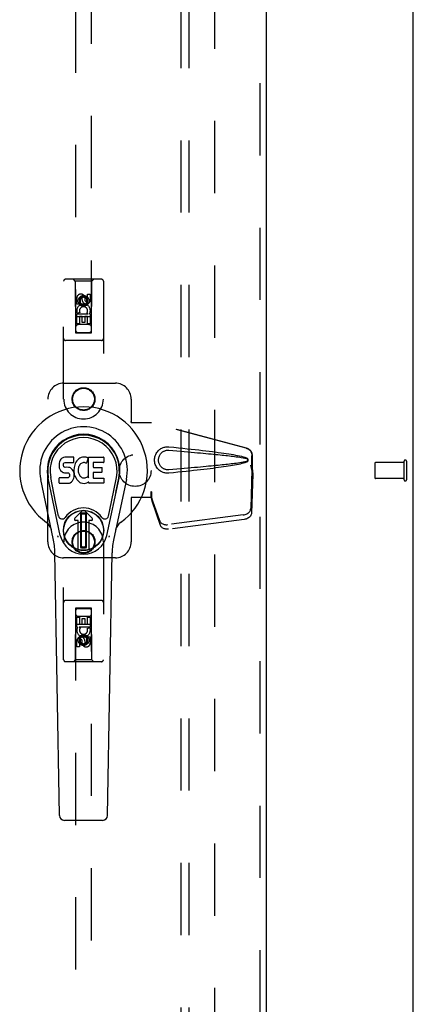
# Model space of a CAD drawing. Header units: inches. Extents: x 0 to 207, y 0 to 134.
# Tile 52 of 68: x 92.49 to 98.68, y 59.75 to 75.27. Entities that reach past the tile are written whole.
import ezdxf

# ---------------------------------------------------------------- set-up
doc = ezdxf.new("R2010")
doc.units = ezdxf.units.IN
doc.header["$LTSCALE"] = 11.383625
doc.header["$MEASUREMENT"] = 0
doc.linetypes.add('HIDDEN', pattern=[0.2, 0.1, -0.1])
doc.layers.get('0').update_dxf_attribs({"linetype": 'CONTINUOUS'})
for name, color, linetype in [('DEFAULT_2', 8, 'HIDDEN'), ('RIGHTHAND_DOOR_ASSEMBLY', 7, 'CONTINUOUS'), ('SUBPANEL', 7, 'CONTINUOUS')]:
    doc.layers.add(name, color=color, linetype=linetype)

msp = doc.modelspace()

# ---------------------------------------------------------------- linework, layer by layer
at = {"color": 3, "linetype": 'Continuous'}
msp.add_line((98.677, 34.268), (98.677, 102.06), dxfattribs=at)
at = {"layer": 'DEFAULT_2', "color": 8, "linetype": 'HIDDEN'}
for p, q in [((95.552, 98.716), (95.552, 37.612)), ((98.073, 68.278), (98.073, 68.05)), ((98.53, 68.288), (98.083, 68.288)), ((98.53, 68.306), (98.53, 68.022)), ((98.573, 68.306), (98.573, 68.022)), ((98.53, 68.04), (98.083, 68.04))]:
    msp.add_line(p, q, dxfattribs=at)
for centre, radius, start, end in [((98.083, 68.278), 0.01, 90, 180), ((98.552, 68.306), 0.0215, 0, 180), ((98.083, 68.05), 0.01, 180, 270), ((98.552, 68.022), 0.0215, 180, 360)]:
    msp.add_arc(centre, radius, start, end, dxfattribs=at)
at = {"layer": 'RIGHTHAND_DOOR_ASSEMBLY', "color": 8, "linetype": 'HIDDEN'}
for p, q in [((96.261, 99.31), (96.261, 37.018)), ((93.365, 98.337), (93.365, 70.335)), ((93.615, 70.335), (93.615, 98.337)), ((93.177, 69.289), (93.177, 71.147)), ((93.772, 71.177), (93.207, 71.177)), ((93.36, 71.147), (93.33, 71.177)), ((93.62, 71.147), (93.36, 71.147)), ((93.36, 71.147), (93.363, 70.337)), ((93.616, 70.337), (93.62, 71.147)), ((93.62, 71.147), (93.65, 71.177)), ((93.802, 71.147), (93.802, 69.289)), ((93.49, 70.909), (93.427, 70.873)), ((93.49, 70.897), (93.437, 70.867)), ((93.552, 70.873), (93.49, 70.909)), ((93.49, 70.909), (93.49, 70.897)), ((93.542, 70.867), (93.49, 70.897)), ((93.554, 70.944), (93.596, 70.944)), ((93.554, 70.851), (93.554, 70.944)), ((93.596, 70.944), (93.596, 70.851)), ((93.383, 70.787), (93.383, 70.88)), ((93.426, 70.787), (93.383, 70.787)), ((93.426, 70.88), (93.426, 70.787)), ((93.427, 70.873), (93.437, 70.867)), ((93.427, 70.873), (93.427, 70.801)), ((93.427, 70.801), (93.437, 70.806)), ((93.427, 70.801), (93.49, 70.765)), ((93.437, 70.867), (93.437, 70.806)), ((93.437, 70.806), (93.49, 70.776)), ((93.469, 70.851), (93.469, 70.88)), ((93.49, 70.776), (93.542, 70.806)), ((93.49, 70.765), (93.552, 70.801)), ((93.49, 70.765), (93.49, 70.776)), ((93.51, 70.893), (93.51, 70.847)), ((93.552, 70.873), (93.542, 70.867)), ((93.542, 70.806), (93.542, 70.867)), ((93.552, 70.801), (93.542, 70.806)), ((93.552, 70.801), (93.552, 70.873)), ((93.617, 70.587), (93.362, 70.587)), ((93.383, 70.631), (93.561, 70.631)), ((93.383, 70.475), (93.383, 70.631)), ((93.431, 70.655), (93.392, 70.638)), ((93.468, 70.588), (93.426, 70.588)), ((93.426, 70.588), (93.426, 70.475)), ((93.468, 70.496), (93.468, 70.588)), ((93.554, 70.588), (93.51, 70.588)), ((93.51, 70.588), (93.51, 70.496)), ((93.561, 70.631), (93.542, 70.644)), ((93.554, 70.475), (93.554, 70.588)), ((93.586, 70.634), (93.584, 70.631)), ((93.584, 70.631), (93.596, 70.631)), ((93.596, 70.631), (93.596, 70.475)), ((93.426, 70.475), (93.383, 70.475)), ((93.575, 70.462), (93.405, 70.462)), ((93.51, 70.496), (93.468, 70.496)), ((93.596, 70.475), (93.554, 70.475)), ((93.363, 70.337), (93.616, 70.337)), ((93.365, 70.338), (93.615, 70.338)), ((93.365, 70.335), (93.615, 70.335)), ((93.772, 70.212), (93.207, 70.212)), ((93.177, 69.539), (93.99, 69.539)), ((92.927, 67.039), (92.927, 69.289)), ((94.24, 69.289), (94.24, 68.936)), ((94.237, 68.919), (94.24, 68.936)), ((94.237, 68.919), (94.558, 68.919)), ((94.244, 68.919), (94.24, 68.936)), ((96.047, 68.517), (94.55, 68.919)), ((96.055, 68.517), (94.558, 68.919)), ((96.14, 68.167), (96.14, 68.396)), ((96.148, 68.167), (96.148, 68.396)), ((96.118, 68.248), (96.14, 68.167)), ((96.139, 68.178), (96.12, 67.563)), ((96.126, 68.248), (96.148, 68.167)), ((96.153, 68.107), (96.134, 67.492)), ((96.139, 68.178), (96.153, 68.107)), ((96.148, 68.167), (96.14, 68.167)), ((96.141, 68.194), (96.15, 68.138)), ((96.15, 68.138), (96.151, 68.127)), ((96.151, 68.127), (96.152, 68.117)), ((96.152, 68.117), (96.153, 68.107)), ((94.558, 67.827), (94.55, 67.827)), ((94.55, 67.827), (94.55, 67.739)), ((94.558, 67.827), (94.558, 67.739)), ((94.558, 67.739), (94.237, 67.739)), ((94.237, 67.739), (94.24, 67.723)), ((94.244, 67.739), (94.24, 67.723)), ((94.24, 67.723), (94.24, 67.039)), ((94.688, 67.369), (94.556, 67.753)), ((94.57, 67.682), (94.556, 67.753)), ((94.56, 67.748), (94.57, 67.682)), ((94.702, 67.298), (94.57, 67.682)), ((96.002, 67.464), (94.815, 67.311)), ((96.016, 67.393), (94.829, 67.24)), ((93.177, 65.182), (93.177, 67.039)), ((93.802, 67.039), (93.802, 65.182)), ((93.99, 66.789), (93.177, 66.789)), ((93.772, 66.117), (93.207, 66.117)), ((93.363, 65.992), (93.36, 65.182)), ((93.363, 65.992), (93.616, 65.992)), ((93.615, 65.994), (93.365, 65.994)), ((93.365, 65.994), (93.365, 37.992)), ((93.615, 65.991), (93.365, 65.991)), ((93.615, 37.992), (93.615, 65.994)), ((93.62, 65.182), (93.616, 65.992)), ((93.383, 65.854), (93.426, 65.854)), ((93.383, 65.698), (93.383, 65.854)), ((93.405, 65.867), (93.575, 65.867)), ((93.426, 65.854), (93.426, 65.741)), ((93.469, 65.833), (93.512, 65.833)), ((93.469, 65.741), (93.469, 65.833)), ((93.512, 65.833), (93.512, 65.741)), ((93.554, 65.854), (93.596, 65.854)), ((93.554, 65.741), (93.554, 65.854)), ((93.596, 65.854), (93.596, 65.698)), ((93.362, 65.742), (93.617, 65.742)), ((93.395, 65.698), (93.383, 65.698)), ((93.394, 65.694), (93.395, 65.698)), ((93.596, 65.698), (93.419, 65.698)), ((93.419, 65.698), (93.437, 65.685)), ((93.426, 65.741), (93.469, 65.741)), ((93.512, 65.741), (93.554, 65.741)), ((93.548, 65.674), (93.587, 65.691)), ((93.383, 65.385), (93.383, 65.478)), ((93.426, 65.478), (93.426, 65.385)), ((93.49, 65.564), (93.427, 65.528)), ((93.427, 65.528), (93.437, 65.523)), ((93.427, 65.528), (93.427, 65.456)), ((93.49, 65.553), (93.437, 65.523)), ((93.437, 65.523), (93.437, 65.462)), ((93.469, 65.436), (93.469, 65.482)), ((93.552, 65.528), (93.49, 65.564)), ((93.49, 65.564), (93.49, 65.553)), ((93.542, 65.523), (93.49, 65.553)), ((93.51, 65.478), (93.51, 65.449)), ((93.552, 65.528), (93.542, 65.523)), ((93.542, 65.462), (93.542, 65.523)), ((93.552, 65.456), (93.552, 65.528)), ((93.554, 65.542), (93.596, 65.542)), ((93.554, 65.449), (93.554, 65.542)), ((93.596, 65.542), (93.596, 65.449)), ((93.426, 65.385), (93.383, 65.385)), ((93.427, 65.456), (93.437, 65.462)), ((93.427, 65.456), (93.49, 65.42)), ((93.437, 65.462), (93.49, 65.432)), ((93.49, 65.432), (93.542, 65.462)), ((93.49, 65.42), (93.552, 65.456)), ((93.49, 65.42), (93.49, 65.432)), ((93.552, 65.456), (93.542, 65.462)), ((93.36, 65.182), (93.33, 65.152)), ((93.62, 65.182), (93.36, 65.182)), ((93.62, 65.182), (93.65, 65.152)), ((93.772, 65.152), (93.207, 65.152))]:
    msp.add_line(p, q, dxfattribs=at)
at = {"layer": 'RIGHTHAND_DOOR_ASSEMBLY', "color": 3, "linetype": 'Continuous'}
msp.add_line((96.365, 99.31), (96.365, 37.018), dxfattribs=at)
at = {"layer": 'RIGHTHAND_DOOR_ASSEMBLY', "color": 7, "linetype": 'Continuous'}
for p, q in [((93.105, 68.279), (93.104, 68.255)), ((93.111, 68.302), (93.105, 68.279)), ((93.12, 68.325), (93.111, 68.302)), ((93.134, 68.344), (93.12, 68.325)), ((93.142, 68.352), (93.134, 68.344)), ((93.152, 68.359), (93.142, 68.352)), ((93.173, 68.369), (93.152, 68.359)), ((93.197, 68.376), (93.173, 68.369)), ((93.175, 68.258), (93.177, 68.273)), ((93.175, 68.243), (93.175, 68.258)), ((93.177, 68.273), (93.181, 68.28)), ((93.181, 68.28), (93.186, 68.285)), ((93.186, 68.285), (93.201, 68.289)), ((93.336, 68.376), (93.197, 68.376)), ((93.201, 68.289), (93.215, 68.291)), ((93.215, 68.291), (93.328, 68.291)), ((93.328, 68.291), (93.334, 68.291)), ((93.334, 68.291), (93.336, 68.296)), ((93.338, 68.333), (93.336, 68.376)), ((93.336, 68.296), (93.337, 68.309)), ((93.337, 68.309), (93.338, 68.333)), ((93.359, 68.276), (93.351, 68.255)), ((93.37, 68.295), (93.359, 68.276)), ((93.383, 68.314), (93.37, 68.295)), ((93.398, 68.33), (93.383, 68.314)), ((93.414, 68.346), (93.398, 68.33)), ((93.432, 68.359), (93.414, 68.346)), ((93.453, 68.367), (93.432, 68.359)), ((93.441, 68.268), (93.433, 68.258)), ((93.452, 68.275), (93.441, 68.268)), ((93.477, 68.286), (93.452, 68.275)), ((93.474, 68.372), (93.453, 68.367)), ((93.496, 68.374), (93.474, 68.372)), ((93.49, 68.289), (93.477, 68.286)), ((93.503, 68.289), (93.49, 68.289)), ((93.519, 68.374), (93.496, 68.374)), ((93.516, 68.286), (93.503, 68.289)), ((93.529, 68.281), (93.516, 68.286)), ((93.53, 68.372), (93.519, 68.374)), ((93.541, 68.369), (93.53, 68.372)), ((93.561, 68.352), (93.535, 68.284)), ((93.559, 68.357), (93.541, 68.369)), ((93.569, 68.374), (93.806, 68.374)), ((93.569, 68.049), (93.569, 68.374)), ((93.64, 68.286), (93.64, 68.219)), ((93.806, 68.291), (93.644, 68.291)), ((93.811, 68.369), (93.811, 68.295)), ((93.104, 68.255), (93.104, 68.231)), ((93.104, 68.231), (93.108, 68.208)), ((93.108, 68.208), (93.117, 68.185)), ((93.117, 68.185), (93.129, 68.165)), ((93.129, 68.165), (93.146, 68.148)), ((93.146, 68.148), (93.166, 68.135)), ((93.166, 68.135), (93.177, 68.131)), ((93.175, 68.236), (93.175, 68.243)), ((93.178, 68.229), (93.175, 68.236)), ((93.177, 68.131), (93.189, 68.129)), ((93.182, 68.223), (93.178, 68.229)), ((93.188, 68.218), (93.182, 68.223)), ((93.203, 68.214), (93.188, 68.218)), ((93.189, 68.129), (93.236, 68.128)), ((93.227, 68.215), (93.203, 68.214)), ((93.251, 68.214), (93.227, 68.215)), ((93.236, 68.128), (93.244, 68.127)), ((93.244, 68.127), (93.251, 68.125)), ((93.274, 68.209), (93.251, 68.214)), ((93.251, 68.125), (93.257, 68.12)), ((93.257, 68.12), (93.262, 68.115)), ((93.262, 68.115), (93.268, 68.101)), ((93.285, 68.204), (93.274, 68.209)), ((93.295, 68.197), (93.285, 68.204)), ((93.312, 68.18), (93.295, 68.197)), ((93.325, 68.16), (93.312, 68.18)), ((93.335, 68.138), (93.325, 68.16)), ((93.341, 68.115), (93.335, 68.138)), ((93.34, 68.212), (93.336, 68.168)), ((93.336, 68.168), (93.337, 68.145)), ((93.337, 68.145), (93.34, 68.123)), ((93.345, 68.234), (93.34, 68.212)), ((93.34, 68.123), (93.344, 68.101)), ((93.344, 68.091), (93.341, 68.115)), ((93.351, 68.255), (93.345, 68.234)), ((93.406, 68.183), (93.405, 68.156)), ((93.405, 68.156), (93.407, 68.143)), ((93.409, 68.21), (93.406, 68.183)), ((93.407, 68.143), (93.41, 68.13)), ((93.413, 68.223), (93.409, 68.21)), ((93.41, 68.13), (93.42, 68.105)), ((93.419, 68.234), (93.413, 68.223)), ((93.433, 68.258), (93.419, 68.234)), ((93.42, 68.105), (93.433, 68.082)), ((93.641, 68.128), (93.641, 68.05)), ((93.644, 68.214), (93.775, 68.214)), ((93.775, 68.132), (93.645, 68.132)), ((93.78, 68.21), (93.78, 68.137)), ((93.013, 67.095), (92.816, 68.021)), ((93.124, 67.142), (92.931, 68.046)), ((92.98, 67.819), (92.935, 68.046)), ((93.047, 67.672), (92.973, 68.054)), ((93.106, 67.969), (93.106, 68.044)), ((93.17, 68.049), (93.111, 68.049)), ((93.111, 67.964), (93.255, 67.964)), ((93.231, 68.049), (93.17, 68.049)), ((93.246, 68.051), (93.231, 68.049)), ((93.252, 68.054), (93.246, 68.051)), ((93.258, 68.059), (93.252, 68.054)), ((93.255, 67.964), (93.267, 67.966)), ((93.267, 68.071), (93.258, 68.059)), ((93.27, 68.078), (93.267, 68.071)), ((93.267, 67.966), (93.278, 67.97)), ((93.268, 68.101), (93.27, 68.086)), ((93.27, 68.086), (93.27, 68.078)), ((93.278, 67.97), (93.298, 67.984)), ((93.298, 67.984), (93.315, 68.001)), ((93.315, 68.001), (93.322, 68.011)), ((93.322, 68.011), (93.327, 68.021)), ((93.327, 68.021), (93.336, 68.044)), ((93.336, 68.044), (93.342, 68.067)), ((93.342, 68.067), (93.344, 68.091)), ((93.344, 68.101), (93.351, 68.08)), ((93.351, 68.08), (93.373, 68.041)), ((93.373, 68.041), (93.385, 68.023)), ((93.385, 68.023), (93.4, 68.006)), ((93.4, 68.006), (93.417, 67.991)), ((93.417, 67.991), (93.434, 67.977)), ((93.433, 68.082), (93.442, 68.072)), ((93.434, 67.977), (93.444, 67.972)), ((93.442, 68.072), (93.452, 68.063)), ((93.444, 67.972), (93.454, 67.968)), ((93.452, 68.063), (93.463, 68.056)), ((93.454, 67.968), (93.476, 67.963)), ((93.463, 68.056), (93.475, 68.051)), ((93.475, 68.051), (93.489, 68.049)), ((93.476, 67.963), (93.498, 67.96)), ((93.489, 68.049), (93.502, 68.048)), ((93.498, 67.96), (93.52, 67.963)), ((93.502, 68.048), (93.515, 68.05)), ((93.515, 68.05), (93.528, 68.054)), ((93.52, 67.963), (93.542, 67.97)), ((93.528, 68.054), (93.54, 68.06)), ((93.54, 68.06), (93.551, 68.067)), ((93.542, 67.97), (93.561, 67.982)), ((93.558, 68.066), (93.569, 68.049)), ((93.571, 67.982), (93.561, 67.982)), ((93.561, 67.982), (93.561, 67.982)), ((93.571, 67.969), (93.571, 67.982)), ((93.807, 67.964), (93.576, 67.964)), ((93.645, 68.046), (93.807, 68.046)), ((93.811, 68.041), (93.811, 67.969)), ((93.856, 67.142), (94.048, 68.046)), ((93.932, 67.672), (94.007, 68.054)), ((94.164, 68.021), (93.966, 67.095)), ((94, 67.819), (94.044, 68.046)), ((93.095, 67.447), (93.047, 67.672)), ((93.884, 67.447), (93.932, 67.672)), ((93.352, 67.411), (93.462, 67.521)), ((93.462, 67.521), (93.352, 67.411)), ((93.446, 67.484), (93.46, 67.498)), ((93.46, 67.47), (93.446, 67.484)), ((93.446, 66.956), (93.446, 67.484)), ((93.46, 67.498), (93.519, 67.498)), ((93.46, 67.498), (93.474, 67.484)), ((93.474, 67.484), (93.46, 67.47)), ((93.474, 67.484), (93.505, 67.484)), ((93.505, 67.484), (93.519, 67.498)), ((93.519, 67.47), (93.505, 67.484)), ((93.628, 67.411), (93.517, 67.521)), ((93.518, 67.521), (93.628, 67.411)), ((93.519, 67.498), (93.533, 67.484)), ((93.533, 67.484), (93.519, 67.47)), ((93.533, 67.484), (93.533, 66.956)), ((93.407, 67.378), (93.365, 67.378)), ((93.407, 67.377), (93.365, 67.377)), ((93.407, 67.377), (93.407, 67.378)), ((93.407, 66.918), (93.407, 67.378)), ((93.407, 66.918), (93.407, 67.377)), ((93.46, 66.97), (93.46, 67.47)), ((93.519, 67.47), (93.519, 66.97)), ((93.614, 67.378), (93.572, 67.378)), ((93.572, 67.377), (93.572, 67.378)), ((93.572, 67.378), (93.572, 66.918)), ((93.614, 67.377), (93.572, 67.377)), ((93.572, 67.377), (93.572, 66.918)), ((93.111, 62.73), (93.039, 66.869)), ((93.446, 66.956), (93.46, 66.97)), ((93.46, 66.942), (93.446, 66.956)), ((93.46, 66.97), (93.474, 66.956)), ((93.474, 66.956), (93.46, 66.942)), ((93.519, 66.942), (93.46, 66.942)), ((93.505, 66.956), (93.474, 66.956)), ((93.505, 66.956), (93.519, 66.97)), ((93.519, 66.942), (93.505, 66.956)), ((93.519, 66.97), (93.533, 66.956)), ((93.533, 66.956), (93.519, 66.942)), ((93.868, 62.73), (93.941, 66.869)), ((93.19, 62.653), (93.79, 62.653))]:
    msp.add_line(p, q, dxfattribs=at)
at = {"layer": 'RIGHTHAND_DOOR_ASSEMBLY', "color": 8, "linetype": 'HIDDEN'}
for points in [[(94.834, 68.121), (94.821, 68.121), (94.808, 68.121), (94.795, 68.121), (94.782, 68.123), (94.769, 68.125), (94.757, 68.129), (94.745, 68.132), (94.733, 68.137), (94.721, 68.143), (94.709, 68.149), (94.698, 68.156), (94.687, 68.164), (94.675, 68.174), (94.664, 68.185), (94.653, 68.198), (94.643, 68.212), (94.633, 68.227), (94.625, 68.243), (94.619, 68.26), (94.614, 68.277), (94.61, 68.294), (94.608, 68.311), (94.607, 68.329), (94.608, 68.346), (94.61, 68.363), (94.613, 68.38), (94.618, 68.397), (94.625, 68.414), (94.633, 68.43), (94.642, 68.446), (94.652, 68.46), (94.663, 68.473), (94.674, 68.484), (94.686, 68.494), (94.697, 68.502), (94.708, 68.51), (94.72, 68.516), (94.732, 68.522), (94.744, 68.526), (94.756, 68.53), (94.769, 68.534), (94.782, 68.536), (94.795, 68.538)], [(94.834, 68.175), (94.824, 68.174), (94.815, 68.175), (94.806, 68.175), (94.796, 68.177), (94.787, 68.178), (94.778, 68.181), (94.769, 68.184), (94.76, 68.187), (94.752, 68.191), (94.744, 68.196), (94.735, 68.201), (94.727, 68.207), (94.719, 68.214), (94.711, 68.222), (94.703, 68.232), (94.696, 68.242), (94.689, 68.253), (94.683, 68.264), (94.679, 68.275), (94.675, 68.286), (94.673, 68.297), (94.671, 68.308), (94.67, 68.318), (94.669, 68.329), (94.67, 68.339), (94.671, 68.35), (94.672, 68.36), (94.675, 68.371), (94.678, 68.382), (94.683, 68.393), (94.688, 68.405), (94.695, 68.416), (94.702, 68.426), (94.71, 68.435), (94.718, 68.443), (94.726, 68.451), (94.734, 68.457), (94.743, 68.462), (94.751, 68.467), (94.76, 68.471), (94.768, 68.475), (94.777, 68.478), (94.786, 68.48), (94.796, 68.482), (94.805, 68.484), (94.815, 68.484), (94.824, 68.484), (94.834, 68.484)], [(94.795, 68.538), (94.808, 68.538), (94.821, 68.538), (94.834, 68.537)], [(94.834, 68.537), (94.909, 68.53), (94.982, 68.523), (95.052, 68.515), (95.118, 68.508), (95.183, 68.501), (95.244, 68.495), (95.303, 68.488), (95.36, 68.481), (95.414, 68.475), (95.466, 68.469), (95.516, 68.463), (95.563, 68.456), (95.609, 68.45), (95.653, 68.444), (95.695, 68.438), (95.736, 68.432), (95.774, 68.426), (95.811, 68.42), (95.846, 68.414), (95.88, 68.408), (95.912, 68.402), (95.943, 68.395), (95.973, 68.388), (96.001, 68.381), (96.027, 68.373), (96.052, 68.364)], [(94.834, 68.484), (94.897, 68.479), (94.958, 68.474), (95.017, 68.468), (95.074, 68.464), (95.129, 68.459), (95.182, 68.454), (95.233, 68.45), (95.281, 68.445), (95.328, 68.441), (95.373, 68.437), (95.416, 68.433), (95.458, 68.429), (95.497, 68.425), (95.535, 68.422), (95.571, 68.418), (95.605, 68.415), (95.638, 68.411), (95.669, 68.408), (95.699, 68.405), (95.728, 68.401), (95.757, 68.398), (95.784, 68.395), (95.811, 68.392), (95.838, 68.389), (95.865, 68.385), (95.892, 68.382), (95.919, 68.378), (95.946, 68.374), (95.972, 68.37), (95.999, 68.365), (96.026, 68.36), (96.052, 68.354)], [(96.047, 68.517), (96.06, 68.513), (96.073, 68.507), (96.084, 68.5), (96.095, 68.492), (96.105, 68.483), (96.114, 68.473), (96.122, 68.461), (96.128, 68.449), (96.133, 68.437), (96.137, 68.423), (96.139, 68.41), (96.14, 68.396)], [(96.148, 68.396), (96.147, 68.41), (96.145, 68.423), (96.141, 68.437), (96.136, 68.449), (96.129, 68.461), (96.122, 68.473), (96.113, 68.483), (96.103, 68.492), (96.092, 68.5), (96.08, 68.507), (96.068, 68.513), (96.055, 68.517)], [(96.052, 68.305), (96.026, 68.299), (95.999, 68.294), (95.973, 68.289), (95.946, 68.285), (95.919, 68.281), (95.892, 68.277), (95.866, 68.274), (95.839, 68.271), (95.812, 68.267), (95.785, 68.264), (95.757, 68.261), (95.729, 68.258), (95.7, 68.254), (95.67, 68.251), (95.639, 68.248), (95.606, 68.245), (95.572, 68.241), (95.536, 68.238), (95.498, 68.234), (95.458, 68.23), (95.417, 68.226), (95.374, 68.222), (95.329, 68.218), (95.282, 68.214), (95.233, 68.209), (95.182, 68.205), (95.13, 68.2), (95.075, 68.195), (95.018, 68.191), (94.958, 68.185), (94.897, 68.18), (94.834, 68.175)], [(96.052, 68.295), (96.029, 68.287), (96.005, 68.279), (95.98, 68.272), (95.953, 68.266), (95.926, 68.26), (95.896, 68.254), (95.866, 68.248), (95.834, 68.243), (95.801, 68.237), (95.767, 68.232), (95.731, 68.226), (95.693, 68.22), (95.654, 68.215), (95.613, 68.209), (95.571, 68.204), (95.527, 68.198), (95.481, 68.192), (95.433, 68.186), (95.383, 68.18), (95.331, 68.174), (95.278, 68.168), (95.221, 68.162), (95.163, 68.155), (95.102, 68.149), (95.039, 68.142), (94.973, 68.136), (94.905, 68.129), (94.834, 68.121)], [(96.052, 68.364), (96.058, 68.361), (96.063, 68.358), (96.068, 68.353), (96.071, 68.348), (96.074, 68.342), (96.076, 68.336), (96.076, 68.33), (96.076, 68.323), (96.074, 68.317), (96.072, 68.312), (96.068, 68.306), (96.063, 68.302), (96.058, 68.298), (96.052, 68.295)], [(96.052, 68.354), (96.057, 68.352), (96.062, 68.349), (96.065, 68.346), (96.068, 68.342), (96.071, 68.338), (96.072, 68.334), (96.072, 68.329), (96.072, 68.325), (96.071, 68.32), (96.068, 68.316), (96.065, 68.313), (96.061, 68.31), (96.057, 68.307), (96.052, 68.305)], [(96.118, 68.248), (96.123, 68.229), (96.129, 68.209), (96.134, 68.191), (96.14, 68.172), (96.145, 68.155), (96.15, 68.138)], [(96.126, 68.248), (96.128, 68.239), (96.131, 68.229), (96.134, 68.22), (96.136, 68.211), (96.139, 68.202), (96.141, 68.194)], [(96.141, 68.194), (96.141, 68.191), (96.141, 68.189), (96.14, 68.186), (96.14, 68.183), (96.14, 68.181), (96.139, 68.178)], [(94.55, 67.827), (94.553, 67.807), (94.555, 67.787), (94.558, 67.767), (94.56, 67.748)], [(94.558, 67.827), (94.558, 67.817), (94.557, 67.806)], [(94.557, 67.806), (94.557, 67.787), (94.557, 67.777), (94.557, 67.768)], [(94.564, 67.72), (94.563, 67.731), (94.561, 67.748), (94.559, 67.764), (94.558, 67.779), (94.557, 67.792), (94.557, 67.799)], [(94.557, 67.768), (94.557, 67.763), (94.557, 67.76), (94.557, 67.758), (94.556, 67.755), (94.556, 67.753)], [(96.002, 67.464), (96.018, 67.467), (96.033, 67.471), (96.047, 67.476), (96.061, 67.482), (96.074, 67.49), (96.085, 67.499), (96.095, 67.508), (96.104, 67.518), (96.11, 67.529), (96.115, 67.54), (96.119, 67.552), (96.12, 67.563)], [(96.134, 67.492), (96.132, 67.48), (96.129, 67.469), (96.124, 67.458), (96.117, 67.447), (96.109, 67.437), (96.099, 67.428), (96.087, 67.419), (96.074, 67.411), (96.061, 67.405), (96.046, 67.4), (96.031, 67.396), (96.016, 67.393)], [(94.688, 67.369), (94.692, 67.359), (94.698, 67.35), (94.705, 67.342), (94.714, 67.334), (94.724, 67.328), (94.735, 67.322), (94.747, 67.317), (94.759, 67.314), (94.773, 67.311), (94.787, 67.31), (94.801, 67.31), (94.815, 67.311)], [(94.829, 67.24), (94.814, 67.239), (94.8, 67.239), (94.786, 67.24), (94.773, 67.243), (94.76, 67.246), (94.748, 67.251), (94.737, 67.257), (94.727, 67.263), (94.719, 67.271), (94.712, 67.279), (94.706, 67.288), (94.702, 67.298)]]:
    msp.add_lwpolyline(points, dxfattribs=at)
at = {"layer": 'RIGHTHAND_DOOR_ASSEMBLY', "color": 7, "linetype": 'Continuous'}
for points in [[(93.091, 67.112), (93.09, 67.117), (93.088, 67.123), (93.087, 67.128), (93.085, 67.134)], [(93.894, 67.134), (93.893, 67.128), (93.891, 67.123), (93.89, 67.117), (93.888, 67.112)]]:
    msp.add_lwpolyline(points, dxfattribs=at)
at = {"layer": 'RIGHTHAND_DOOR_ASSEMBLY', "color": 8, "linetype": 'HIDDEN'}
for centre, radius in [((93.49, 70.837), 0.085), ((93.49, 70.837), 0.0845), ((93.49, 69.289), 0.18), ((93.49, 69.289), 0.172), ((93.49, 67.039), 0.18), ((93.49, 67.039), 0.172), ((93.49, 65.492), 0.085), ((93.49, 65.492), 0.0845)]:
    msp.add_circle(centre, radius, dxfattribs=at)
at = {"layer": 'RIGHTHAND_DOOR_ASSEMBLY', "color": 7, "linetype": 'Continuous'}
for radius in [0.317, 0.313]:
    msp.add_circle((93.49, 67.22), radius, dxfattribs=at)
at = {"layer": 'RIGHTHAND_DOOR_ASSEMBLY', "color": 8, "linetype": 'HIDDEN'}
for centre, radius, start, end in [((93.207, 71.147), 0.03, 90, 180), ((93.772, 71.147), 0.03, 0, 90), ((93.447, 70.88), 0.0644, 12.2995, 180.0775), ((93.447, 70.88), 0.0219, 359.9011, 180), ((93.49, 70.681), 0.107, 334.2636, 203.4027), ((93.49, 70.681), 0.0639, 324.8895, 203.4026), ((93.533, 70.851), 0.0635, 180, 360), ((93.532, 70.851), 0.0219, 190.307, 360), ((93.405, 70.422), 0.04, 90, 180), ((93.575, 70.422), 0.04, 0, 90), ((93.405, 70.377), 0.04, 180, 270), ((93.575, 70.377), 0.04, 270, 360), ((93.207, 70.242), 0.03, 180, 270), ((93.772, 70.242), 0.03, 270, 360), ((93.177, 69.289), 0.25, 90, 180), ((93.99, 69.289), 0.25, 0, 90), ((93.49, 69.289), 0.312, 180, 360), ((93.49, 67.039), 0.312, 0, 180), ((93.177, 67.039), 0.25, 180, 270), ((93.99, 67.039), 0.25, 270, 360), ((93.207, 66.087), 0.03, 90, 180), ((93.772, 66.087), 0.03, 0, 90), ((93.405, 65.952), 0.04, 90, 180), ((93.575, 65.952), 0.04, 0, 90), ((93.405, 65.907), 0.04, 180, 270), ((93.575, 65.907), 0.04, 270, 360), ((93.49, 65.648), 0.107, 154.2636, 23.4027), ((93.49, 65.648), 0.0639, 144.8895, 23.4026), ((93.447, 65.478), 0.0635, 0, 180), ((93.448, 65.478), 0.0219, 10.307, 180), ((93.532, 65.449), 0.0644, 192.2995, 0.0775), ((93.532, 65.449), 0.0219, 179.9011, 360), ((93.207, 65.182), 0.03, 180, 270), ((93.772, 65.182), 0.03, 270, 360)]:
    msp.add_arc(centre, radius, start, end, dxfattribs=at)
at = {"layer": 'RIGHTHAND_DOOR_ASSEMBLY', "color": 7, "linetype": 'Continuous'}
for centre, radius, start, end in [((93.49, 68.164), 1.004, 305.5066, 234.4934), ((93.49, 68.164), 0.689, 347.9703, 192.0297), ((93.49, 68.164), 0.571, 347.9703, 192.0297), ((93.49, 68.155), 0.527, 348.9402, 191.0594), ((93.53, 68.285), 0.00448, 246.1578, 339.0016), ((93.557, 68.353), 0.00448, 339.0016, 51.8729), ((93.644, 68.286), 0.00448, 90, 180), ((93.806, 68.369), 0.00448, 0, 90), ((93.806, 68.295), 0.00448, 270, 360), ((93.644, 68.219), 0.00448, 180, 270), ((93.645, 68.128), 0.00448, 90, 180), ((93.775, 68.21), 0.00448, 0, 90), ((93.775, 68.137), 0.00448, 270, 360), ((93.111, 68.044), 0.00448, 90, 180.0119), ((93.111, 67.969), 0.00483, 180, 270), ((93.554, 68.064), 0.00448, 34.0893, 127.3444), ((93.576, 67.969), 0.00448, 180, 270), ((93.645, 68.05), 0.00448, 180, 270), ((93.807, 68.041), 0.00448, 0, 90), ((93.807, 67.969), 0.00448, 270, 360), ((93.49, 67.22), 0.354, 35.4237, 144.5763), ((93.49, 67.494), 0.0394, 45, 135), ((93.49, 67.494), 0.0392, 45, 135), ((92.792, 67.187), 0.197, 12.0297, 54.4934), ((93.153, 67.46), 0.0591, 192.0297, 324.5763), ((93.365, 67.397), 0.0197, 135, 270), ((93.365, 67.397), 0.0195, 135, 270), ((93.614, 67.397), 0.0197, 270, 45), ((93.614, 67.397), 0.0195, 270, 45), ((93.827, 67.46), 0.0591, 215.4237, 347.9703), ((94.187, 67.187), 0.197, 125.5066, 167.9703), ((91.858, 66.849), 1.181, 1, 12.0297), ((93.49, 67.22), 0.374, 192.0297, 347.9703), ((95.121, 66.849), 1.181, 167.9703, 179), ((93.49, 67.22), 0.313, 254.7027, 285.2973), ((93.19, 62.731), 0.0787, 181, 270), ((93.79, 62.731), 0.0787, 270, 359)]:
    msp.add_arc(centre, radius, start, end, dxfattribs=at)
msp.add_ellipse((93.49, 68.155), major_axis=(0, 0.565), ratio=0.999848, start_param=-1.76365, end_param=1.76365, dxfattribs=at)
at = {"layer": 'SUBPANEL', "color": 8, "linetype": 'HIDDEN'}
for p, q in [((95.021, 96.133), (95.021, 40.196)), ((95.146, 96.133), (95.146, 40.196))]:
    msp.add_line(p, q, dxfattribs=at)
msp.add_circle((94.302, 68.164), 0.25, dxfattribs=at)

doc.saveas('drawing.dxf')
